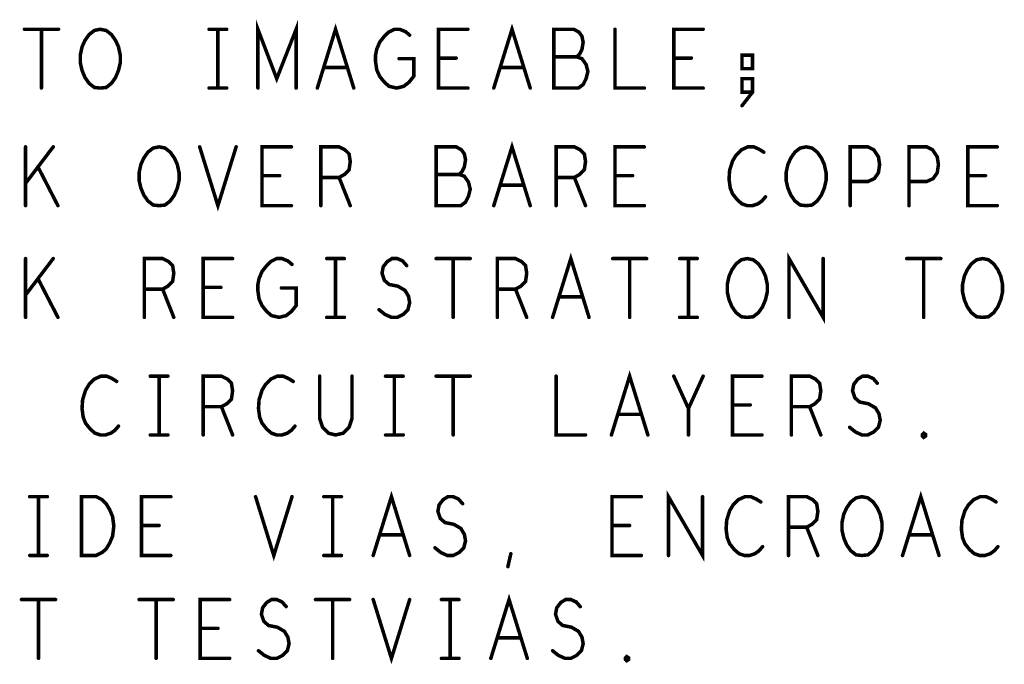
# Model space of a CAD drawing. Extents: x 28 to 61, y 24.9 to 46.
# Tile 36 of 51: x 49.6 to 51.3, y 39.6 to 40.7. Entities that reach past the tile are written whole.
import ezdxf

# ---------------------------------------------------------------- set-up
doc = ezdxf.new("R2010")
doc.units = 0
doc.layers.add('1', color=2, linetype='CONTINUOUS')

msp = doc.modelspace()

# ---------------------------------------------------------------- linework, layer by layer
at = {"layer": '1', "const_width": 0.006}
for points in [[(50.035, 40.57), (50.035, 40.67), (50.067, 40.586), (50.1, 40.67), (50.1, 40.57)], [(50.136, 40.57), (50.167, 40.67), (50.198, 40.57)], [(50.436, 40.57), (50.467, 40.67), (50.498, 40.57)], [(49.638, 40.67), (49.696, 40.67)], [(49.667, 40.67), (49.667, 40.57)], [(49.767, 40.57), (49.757, 40.571), (49.748, 40.578), (49.741, 40.588), (49.736, 40.6), (49.733, 40.613), (49.733, 40.626), (49.736, 40.64), (49.741, 40.651), (49.748, 40.661), (49.757, 40.668), (49.767, 40.67), (49.777, 40.668), (49.786, 40.661), (49.793, 40.651), (49.798, 40.64), (49.801, 40.626), (49.801, 40.613), (49.798, 40.6), (49.793, 40.588), (49.786, 40.578), (49.777, 40.571), (49.767, 40.57)], [(49.952, 40.67), (49.982, 40.67)], [(49.967, 40.67), (49.967, 40.57)], [(50.275, 40.62), (50.3, 40.62), (50.3, 40.59), (50.292, 40.58), (50.283, 40.573), (50.271, 40.57), (50.258, 40.573), (50.25, 40.58), (50.242, 40.59), (50.237, 40.601), (50.235, 40.615), (50.235, 40.626), (50.237, 40.636), (50.242, 40.648), (50.25, 40.658), (50.257, 40.665), (50.267, 40.67), (50.276, 40.67), (50.286, 40.666), (50.293, 40.66)], [(50.392, 40.57), (50.342, 40.57), (50.342, 40.67), (50.392, 40.67)], [(50.577, 40.623), (50.582, 40.628), (50.586, 40.636), (50.588, 40.648), (50.586, 40.658), (50.581, 40.665), (50.572, 40.67), (50.538, 40.67), (50.538, 40.57), (50.58, 40.57), (50.588, 40.576), (50.593, 40.586), (50.596, 40.598), (50.593, 40.61), (50.586, 40.62), (50.577, 40.623), (50.538, 40.623)], [(50.642, 40.67), (50.642, 40.57), (50.692, 40.57)], [(50.792, 40.57), (50.742, 40.57), (50.742, 40.67), (50.792, 40.67)], [(50.876, 40.603), (50.876, 40.626), (50.858, 40.626), (50.858, 40.603), (50.876, 40.603)], [(50.372, 40.621), (50.342, 40.621)], [(50.772, 40.621), (50.742, 40.621)], [(50.187, 40.605), (50.147, 40.605)], [(50.487, 40.605), (50.447, 40.605)], [(50.858, 40.54), (50.876, 40.563), (50.876, 40.586), (50.858, 40.586), (50.858, 40.563), (50.876, 40.563)], [(49.952, 40.57), (49.982, 40.57)], [(50.436, 40.37), (50.467, 40.47), (50.498, 40.37)], [(49.64, 40.37), (49.64, 40.47)], [(49.687, 40.47), (49.64, 40.408)], [(49.867, 40.37), (49.857, 40.371), (49.848, 40.378), (49.841, 40.388), (49.836, 40.4), (49.833, 40.413), (49.833, 40.426), (49.836, 40.44), (49.841, 40.451), (49.848, 40.461), (49.857, 40.468), (49.867, 40.47), (49.877, 40.468), (49.886, 40.461), (49.893, 40.451), (49.898, 40.44), (49.901, 40.426), (49.901, 40.413), (49.898, 40.4), (49.893, 40.388), (49.886, 40.378), (49.877, 40.371), (49.867, 40.37)], [(49.936, 40.47), (49.967, 40.37), (49.998, 40.47)], [(50.092, 40.37), (50.042, 40.37), (50.042, 40.47), (50.092, 40.47)], [(50.142, 40.37), (50.142, 40.47), (50.173, 40.47), (50.183, 40.465), (50.19, 40.458), (50.192, 40.445), (50.19, 40.431), (50.182, 40.423), (50.173, 40.418), (50.142, 40.418)], [(50.377, 40.423), (50.382, 40.428), (50.386, 40.436), (50.388, 40.448), (50.386, 40.458), (50.381, 40.465), (50.372, 40.47), (50.338, 40.47), (50.338, 40.37), (50.38, 40.37), (50.388, 40.376), (50.393, 40.386), (50.396, 40.398), (50.393, 40.41), (50.386, 40.42), (50.377, 40.423), (50.338, 40.423)], [(50.542, 40.37), (50.542, 40.47), (50.573, 40.47), (50.583, 40.465), (50.59, 40.458), (50.592, 40.445), (50.59, 40.431), (50.582, 40.423), (50.573, 40.418), (50.542, 40.418)], [(50.692, 40.37), (50.642, 40.37), (50.642, 40.47), (50.692, 40.47)], [(50.895, 40.461), (50.887, 40.466), (50.878, 40.47), (50.868, 40.47), (50.857, 40.465), (50.848, 40.456), (50.842, 40.446), (50.837, 40.43), (50.836, 40.415), (50.838, 40.4), (50.842, 40.39), (50.85, 40.38), (50.858, 40.373), (50.867, 40.37), (50.876, 40.37), (50.885, 40.373), (50.892, 40.378), (50.898, 40.385)], [(50.967, 40.37), (50.957, 40.371), (50.948, 40.378), (50.941, 40.388), (50.936, 40.4), (50.933, 40.413), (50.933, 40.426), (50.936, 40.44), (50.941, 40.451), (50.948, 40.461), (50.957, 40.468), (50.967, 40.47), (50.977, 40.468), (50.986, 40.461), (50.993, 40.451), (50.998, 40.44), (51.001, 40.426), (51.001, 40.413), (50.998, 40.4), (50.993, 40.388), (50.986, 40.378), (50.977, 40.371), (50.967, 40.37)], [(51.042, 40.37), (51.042, 40.47), (51.072, 40.47), (51.082, 40.465), (51.09, 40.453), (51.092, 40.44), (51.09, 40.426), (51.083, 40.416), (51.072, 40.411), (51.042, 40.411)], [(51.142, 40.37), (51.142, 40.47), (51.172, 40.47), (51.182, 40.465), (51.19, 40.453), (51.192, 40.44), (51.19, 40.426), (51.183, 40.416), (51.172, 40.411), (51.142, 40.411)], [(51.292, 40.37), (51.242, 40.37), (51.242, 40.47), (51.292, 40.47)], [(49.695, 40.37), (49.661, 40.436)], [(50.072, 40.421), (50.042, 40.421)], [(50.173, 40.418), (50.192, 40.37)], [(50.573, 40.418), (50.592, 40.37)], [(50.672, 40.421), (50.642, 40.421)], [(51.272, 40.421), (51.242, 40.421)], [(50.487, 40.405), (50.447, 40.405)], [(49.64, 40.18), (49.64, 40.28)], [(49.687, 40.28), (49.64, 40.218)], [(49.842, 40.18), (49.842, 40.28), (49.873, 40.28), (49.883, 40.275), (49.89, 40.268), (49.892, 40.255), (49.89, 40.241), (49.882, 40.233), (49.873, 40.228), (49.842, 40.228)], [(49.992, 40.18), (49.942, 40.18), (49.942, 40.28), (49.992, 40.28)], [(50.075, 40.23), (50.1, 40.23), (50.1, 40.2), (50.092, 40.19), (50.083, 40.183), (50.071, 40.18), (50.058, 40.183), (50.05, 40.19), (50.042, 40.2), (50.037, 40.211), (50.035, 40.225), (50.035, 40.236), (50.037, 40.246), (50.042, 40.258), (50.05, 40.268), (50.057, 40.275), (50.067, 40.28), (50.076, 40.28), (50.086, 40.276), (50.093, 40.27)], [(50.152, 40.28), (50.182, 40.28)], [(50.167, 40.28), (50.167, 40.18)], [(50.241, 40.193), (50.251, 40.185), (50.262, 40.18), (50.272, 40.18), (50.282, 40.185), (50.29, 40.193), (50.293, 40.205), (50.291, 40.216), (50.285, 40.226), (50.273, 40.233), (50.258, 40.236), (50.25, 40.243), (50.246, 40.255), (50.248, 40.266), (50.255, 40.275), (50.263, 40.28), (50.272, 40.28), (50.281, 40.276), (50.288, 40.268)], [(50.338, 40.28), (50.396, 40.28)], [(50.367, 40.28), (50.367, 40.18)], [(50.442, 40.18), (50.442, 40.28), (50.473, 40.28), (50.483, 40.275), (50.49, 40.268), (50.492, 40.255), (50.49, 40.241), (50.482, 40.233), (50.473, 40.228), (50.442, 40.228)], [(50.536, 40.18), (50.567, 40.28), (50.598, 40.18)], [(50.638, 40.28), (50.696, 40.28)], [(50.667, 40.28), (50.667, 40.18)], [(50.752, 40.28), (50.782, 40.28)], [(50.767, 40.28), (50.767, 40.18)], [(50.867, 40.18), (50.857, 40.181), (50.848, 40.188), (50.841, 40.198), (50.836, 40.21), (50.833, 40.223), (50.833, 40.236), (50.836, 40.25), (50.841, 40.261), (50.848, 40.271), (50.857, 40.278), (50.867, 40.28), (50.877, 40.278), (50.886, 40.271), (50.893, 40.261), (50.898, 40.25), (50.901, 40.236), (50.901, 40.223), (50.898, 40.21), (50.893, 40.198), (50.886, 40.188), (50.877, 40.181), (50.867, 40.18)], [(50.938, 40.18), (50.938, 40.28), (50.996, 40.18), (50.996, 40.28)], [(51.138, 40.28), (51.196, 40.28)], [(51.167, 40.28), (51.167, 40.18)], [(51.267, 40.18), (51.257, 40.181), (51.248, 40.188), (51.241, 40.198), (51.236, 40.21), (51.233, 40.223), (51.233, 40.236), (51.236, 40.25), (51.241, 40.261), (51.248, 40.271), (51.257, 40.278), (51.267, 40.28), (51.277, 40.278), (51.286, 40.271), (51.293, 40.261), (51.298, 40.25), (51.301, 40.236), (51.301, 40.223), (51.298, 40.21), (51.293, 40.198), (51.286, 40.188), (51.277, 40.181), (51.267, 40.18)], [(49.695, 40.18), (49.661, 40.246)], [(49.873, 40.228), (49.892, 40.18)], [(49.972, 40.231), (49.942, 40.231)], [(50.473, 40.228), (50.492, 40.18)], [(50.587, 40.215), (50.547, 40.215)], [(50.152, 40.18), (50.182, 40.18)], [(50.752, 40.18), (50.782, 40.18)], [(49.795, 40.071), (49.787, 40.076), (49.778, 40.08), (49.768, 40.08), (49.757, 40.075), (49.748, 40.066), (49.742, 40.056), (49.737, 40.04), (49.736, 40.025), (49.738, 40.01), (49.742, 40), (49.75, 39.99), (49.758, 39.983), (49.767, 39.98), (49.776, 39.98), (49.785, 39.983), (49.792, 39.988), (49.798, 39.995)], [(49.852, 40.08), (49.882, 40.08)], [(49.867, 40.08), (49.867, 39.98)], [(49.942, 39.98), (49.942, 40.08), (49.973, 40.08), (49.983, 40.075), (49.99, 40.068), (49.992, 40.055), (49.99, 40.041), (49.982, 40.033), (49.973, 40.028), (49.942, 40.028)], [(50.095, 40.071), (50.087, 40.076), (50.078, 40.08), (50.068, 40.08), (50.057, 40.075), (50.048, 40.066), (50.042, 40.056), (50.037, 40.04), (50.036, 40.025), (50.038, 40.01), (50.042, 40), (50.05, 39.99), (50.058, 39.983), (50.067, 39.98), (50.076, 39.98), (50.085, 39.983), (50.092, 39.988), (50.098, 39.995)], [(50.14, 40.08), (50.14, 40.008), (50.145, 39.993), (50.155, 39.983), (50.167, 39.98), (50.18, 39.983), (50.19, 39.993), (50.195, 40.008), (50.195, 40.08)], [(50.252, 40.08), (50.282, 40.08)], [(50.267, 40.08), (50.267, 39.98)], [(50.338, 40.08), (50.396, 40.08)], [(50.367, 40.08), (50.367, 39.98)], [(50.542, 40.08), (50.542, 39.98), (50.592, 39.98)], [(50.636, 39.98), (50.667, 40.08), (50.698, 39.98)], [(50.767, 39.98), (50.767, 40.025), (50.742, 40.08)], [(50.792, 40.08), (50.767, 40.025)], [(50.892, 39.98), (50.842, 39.98), (50.842, 40.08), (50.892, 40.08)], [(50.942, 39.98), (50.942, 40.08), (50.973, 40.08), (50.983, 40.075), (50.99, 40.068), (50.992, 40.055), (50.99, 40.041), (50.982, 40.033), (50.973, 40.028), (50.942, 40.028)], [(51.041, 39.993), (51.051, 39.985), (51.062, 39.98), (51.072, 39.98), (51.082, 39.985), (51.09, 39.993), (51.093, 40.005), (51.091, 40.016), (51.085, 40.026), (51.073, 40.033), (51.058, 40.036), (51.05, 40.043), (51.046, 40.055), (51.048, 40.066), (51.055, 40.075), (51.063, 40.08), (51.072, 40.08), (51.081, 40.076), (51.088, 40.068)], [(49.973, 40.028), (49.992, 39.98)], [(50.872, 40.031), (50.842, 40.031)], [(50.973, 40.028), (50.992, 39.98)], [(50.687, 40.015), (50.647, 40.015)], [(49.852, 39.98), (49.882, 39.98)], [(50.252, 39.98), (50.282, 39.98)], [(51.167, 39.976), (51.165, 39.978), (51.165, 39.981), (51.167, 39.983), (51.17, 39.981), (51.17, 39.978), (51.167, 39.976)], [(49.647, 39.875), (49.677, 39.875)], [(49.662, 39.875), (49.662, 39.775)], [(49.735, 39.775), (49.735, 39.875), (49.76, 39.875), (49.77, 39.87), (49.777, 39.863), (49.783, 39.853), (49.788, 39.841), (49.79, 39.825), (49.788, 39.808), (49.783, 39.796), (49.777, 39.786), (49.77, 39.78), (49.76, 39.775), (49.735, 39.775)], [(49.887, 39.775), (49.837, 39.775), (49.837, 39.875), (49.887, 39.875)], [(50.031, 39.875), (50.062, 39.775), (50.093, 39.875)], [(50.147, 39.875), (50.177, 39.875)], [(50.162, 39.875), (50.162, 39.775)], [(50.231, 39.775), (50.262, 39.875), (50.293, 39.775)], [(50.336, 39.788), (50.346, 39.78), (50.357, 39.775), (50.367, 39.775), (50.377, 39.78), (50.385, 39.788), (50.388, 39.8), (50.386, 39.811), (50.38, 39.821), (50.368, 39.828), (50.353, 39.831), (50.345, 39.838), (50.341, 39.85), (50.343, 39.861), (50.35, 39.87), (50.358, 39.875), (50.367, 39.875), (50.376, 39.871), (50.383, 39.863)], [(50.687, 39.775), (50.637, 39.775), (50.637, 39.875), (50.687, 39.875)], [(50.733, 39.775), (50.733, 39.875), (50.791, 39.775), (50.791, 39.875)], [(50.89, 39.866), (50.882, 39.871), (50.873, 39.875), (50.863, 39.875), (50.852, 39.87), (50.843, 39.861), (50.837, 39.851), (50.832, 39.835), (50.831, 39.82), (50.833, 39.805), (50.837, 39.795), (50.845, 39.785), (50.853, 39.778), (50.862, 39.775), (50.871, 39.775), (50.88, 39.778), (50.887, 39.783), (50.893, 39.79)], [(50.937, 39.775), (50.937, 39.875), (50.968, 39.875), (50.978, 39.87), (50.985, 39.863), (50.987, 39.85), (50.985, 39.836), (50.977, 39.828), (50.968, 39.823), (50.937, 39.823)], [(51.062, 39.775), (51.052, 39.776), (51.043, 39.783), (51.036, 39.793), (51.031, 39.805), (51.028, 39.818), (51.028, 39.831), (51.031, 39.845), (51.036, 39.856), (51.043, 39.866), (51.052, 39.873), (51.062, 39.875), (51.072, 39.873), (51.081, 39.866), (51.088, 39.856), (51.093, 39.845), (51.096, 39.831), (51.096, 39.818), (51.093, 39.805), (51.088, 39.793), (51.081, 39.783), (51.072, 39.776), (51.062, 39.775)], [(51.131, 39.775), (51.162, 39.875), (51.193, 39.775)], [(51.29, 39.866), (51.282, 39.871), (51.273, 39.875), (51.263, 39.875), (51.252, 39.87), (51.243, 39.861), (51.237, 39.851), (51.232, 39.835), (51.231, 39.82), (51.233, 39.805), (51.237, 39.795), (51.245, 39.785), (51.253, 39.778), (51.262, 39.775), (51.271, 39.775), (51.28, 39.778), (51.287, 39.783), (51.293, 39.79)], [(49.867, 39.826), (49.837, 39.826)], [(50.667, 39.826), (50.637, 39.826)], [(50.968, 39.823), (50.987, 39.775)], [(50.282, 39.81), (50.242, 39.81)], [(51.182, 39.81), (51.142, 39.81)], [(49.647, 39.775), (49.677, 39.775)], [(50.147, 39.775), (50.177, 39.775)], [(50.46, 39.756), (50.465, 39.778)], [(50.431, 39.6), (50.462, 39.7), (50.493, 39.6)], [(49.633, 39.7), (49.691, 39.7)], [(49.662, 39.7), (49.662, 39.6)], [(49.833, 39.7), (49.891, 39.7)], [(49.862, 39.7), (49.862, 39.6)], [(49.987, 39.6), (49.937, 39.6), (49.937, 39.7), (49.987, 39.7)], [(50.036, 39.613), (50.046, 39.605), (50.057, 39.6), (50.067, 39.6), (50.077, 39.605), (50.085, 39.613), (50.088, 39.625), (50.086, 39.636), (50.08, 39.646), (50.068, 39.653), (50.053, 39.656), (50.045, 39.663), (50.041, 39.675), (50.043, 39.686), (50.05, 39.695), (50.058, 39.7), (50.067, 39.7), (50.076, 39.696), (50.083, 39.688)], [(50.133, 39.7), (50.191, 39.7)], [(50.162, 39.7), (50.162, 39.6)], [(50.231, 39.7), (50.262, 39.6), (50.293, 39.7)], [(50.347, 39.7), (50.377, 39.7)], [(50.362, 39.7), (50.362, 39.6)], [(50.536, 39.613), (50.546, 39.605), (50.557, 39.6), (50.567, 39.6), (50.577, 39.605), (50.585, 39.613), (50.588, 39.625), (50.586, 39.636), (50.58, 39.646), (50.568, 39.653), (50.553, 39.656), (50.545, 39.663), (50.541, 39.675), (50.543, 39.686), (50.55, 39.695), (50.558, 39.7), (50.567, 39.7), (50.576, 39.696), (50.583, 39.688)], [(49.967, 39.651), (49.937, 39.651)], [(50.482, 39.635), (50.442, 39.635)], [(50.662, 39.596), (50.66, 39.598), (50.66, 39.601), (50.662, 39.603), (50.665, 39.601), (50.665, 39.598), (50.662, 39.596)], [(50.347, 39.6), (50.377, 39.6)]]:
    msp.add_lwpolyline(points, dxfattribs=at)
at = {"layer": '1', "const_width": 0.003}
for points in [[(49.6395, 40.67, 1), (49.6365, 40.67, 1)], [(49.6685, 40.67, 1), (49.6655, 40.67, 1)], [(49.6975, 40.67, 1), (49.6945, 40.67, 1)], [(49.9535, 40.67, 1), (49.9505, 40.67, 1)], [(49.9685, 40.67, 1), (49.9655, 40.67, 1)], [(49.9835, 40.67, 1), (49.9805, 40.67, 1)], [(50.2945, 40.66, 1), (50.2915, 40.66, 1)], [(50.3935, 40.67, 1), (50.3905, 40.67, 1)], [(50.6435, 40.67, 1), (50.6405, 40.67, 1)], [(50.7935, 40.67, 1), (50.7905, 40.67, 1)], [(50.2765, 40.62, 1), (50.2735, 40.62, 1)], [(50.3435, 40.621, 1), (50.3405, 40.621, 1)], [(50.3735, 40.621, 1), (50.3705, 40.621, 1)], [(50.5395, 40.623, 1), (50.5365, 40.623, 1)], [(50.5785, 40.623, 1), (50.5755, 40.623, 1)], [(50.7435, 40.621, 1), (50.7405, 40.621, 1)], [(50.7735, 40.621, 1), (50.7705, 40.621, 1)], [(50.1485, 40.605, 1), (50.1455, 40.605, 1)], [(50.1885, 40.605, 1), (50.1855, 40.605, 1)], [(50.4485, 40.605, 1), (50.4455, 40.605, 1)], [(50.4885, 40.605, 1), (50.4855, 40.605, 1)], [(50.8775, 40.603, 1), (50.8745, 40.603, 1)], [(50.8775, 40.603, 1), (50.8745, 40.603, 1)], [(49.6685, 40.57, 1), (49.6655, 40.57, 1)], [(49.7685, 40.57, 1), (49.7655, 40.57, 1)], [(49.7685, 40.57, 1), (49.7655, 40.57, 1)], [(49.9535, 40.57, 1), (49.9505, 40.57, 1)], [(49.9685, 40.57, 1), (49.9655, 40.57, 1)], [(49.9835, 40.57, 1), (49.9805, 40.57, 1)], [(50.0365, 40.57, 1), (50.0335, 40.57, 1)], [(50.1015, 40.57, 1), (50.0985, 40.57, 1)], [(50.1375, 40.57, 1), (50.1345, 40.57, 1)], [(50.1995, 40.57, 1), (50.1965, 40.57, 1)], [(50.3935, 40.57, 1), (50.3905, 40.57, 1)], [(50.4375, 40.57, 1), (50.4345, 40.57, 1)], [(50.4995, 40.57, 1), (50.4965, 40.57, 1)], [(50.6935, 40.57, 1), (50.6905, 40.57, 1)], [(50.7935, 40.57, 1), (50.7905, 40.57, 1)], [(50.8775, 40.563, 1), (50.8745, 40.563, 1)], [(50.8595, 40.54, 1), (50.8565, 40.54, 1)], [(49.6415, 40.47, 1), (49.6385, 40.47, 1)], [(49.6885, 40.47, 1), (49.6855, 40.47, 1)], [(49.9375, 40.47, 1), (49.9345, 40.47, 1)], [(49.9995, 40.47, 1), (49.9965, 40.47, 1)], [(50.0935, 40.47, 1), (50.0905, 40.47, 1)], [(50.6935, 40.47, 1), (50.6905, 40.47, 1)], [(50.8965, 40.461, 1), (50.8935, 40.461, 1)], [(51.2935, 40.47, 1), (51.2905, 40.47, 1)], [(49.6625, 40.436, 1), (49.6595, 40.436, 1)], [(49.6415, 40.408, 1), (49.6385, 40.408, 1)], [(50.0435, 40.421, 1), (50.0405, 40.421, 1)], [(50.0735, 40.421, 1), (50.0705, 40.421, 1)], [(50.1435, 40.418, 1), (50.1405, 40.418, 1)], [(50.1745, 40.418, 1), (50.1715, 40.418, 1)], [(50.3395, 40.423, 1), (50.3365, 40.423, 1)], [(50.3785, 40.423, 1), (50.3755, 40.423, 1)], [(50.5435, 40.418, 1), (50.5405, 40.418, 1)], [(50.5745, 40.418, 1), (50.5715, 40.418, 1)], [(50.6435, 40.421, 1), (50.6405, 40.421, 1)], [(50.6735, 40.421, 1), (50.6705, 40.421, 1)], [(51.0435, 40.411, 1), (51.0405, 40.411, 1)], [(51.1435, 40.411, 1), (51.1405, 40.411, 1)], [(51.2435, 40.421, 1), (51.2405, 40.421, 1)], [(51.2735, 40.421, 1), (51.2705, 40.421, 1)], [(50.4485, 40.405, 1), (50.4455, 40.405, 1)], [(50.4885, 40.405, 1), (50.4855, 40.405, 1)], [(50.8995, 40.385, 1), (50.8965, 40.385, 1)], [(49.6415, 40.37, 1), (49.6385, 40.37, 1)], [(49.6965, 40.37, 1), (49.6935, 40.37, 1)], [(49.8685, 40.37, 1), (49.8655, 40.37, 1)], [(49.8685, 40.37, 1), (49.8655, 40.37, 1)], [(50.0935, 40.37, 1), (50.0905, 40.37, 1)], [(50.1435, 40.37, 1), (50.1405, 40.37, 1)], [(50.1935, 40.37, 1), (50.1905, 40.37, 1)], [(50.4375, 40.37, 1), (50.4345, 40.37, 1)], [(50.4995, 40.37, 1), (50.4965, 40.37, 1)], [(50.5435, 40.37, 1), (50.5405, 40.37, 1)], [(50.5935, 40.37, 1), (50.5905, 40.37, 1)], [(50.6935, 40.37, 1), (50.6905, 40.37, 1)], [(50.9685, 40.37, 1), (50.9655, 40.37, 1)], [(50.9685, 40.37, 1), (50.9655, 40.37, 1)], [(51.0435, 40.37, 1), (51.0405, 40.37, 1)], [(51.1435, 40.37, 1), (51.1405, 40.37, 1)], [(51.2935, 40.37, 1), (51.2905, 40.37, 1)], [(49.6415, 40.28, 1), (49.6385, 40.28, 1)], [(49.6885, 40.28, 1), (49.6855, 40.28, 1)], [(49.9935, 40.28, 1), (49.9905, 40.28, 1)], [(50.1535, 40.28, 1), (50.1505, 40.28, 1)], [(50.1685, 40.28, 1), (50.1655, 40.28, 1)], [(50.1835, 40.28, 1), (50.1805, 40.28, 1)], [(50.3395, 40.28, 1), (50.3365, 40.28, 1)], [(50.3685, 40.28, 1), (50.3655, 40.28, 1)], [(50.3975, 40.28, 1), (50.3945, 40.28, 1)], [(50.6395, 40.28, 1), (50.6365, 40.28, 1)], [(50.6685, 40.28, 1), (50.6655, 40.28, 1)], [(50.6975, 40.28, 1), (50.6945, 40.28, 1)], [(50.7535, 40.28, 1), (50.7505, 40.28, 1)], [(50.7685, 40.28, 1), (50.7655, 40.28, 1)], [(50.7835, 40.28, 1), (50.7805, 40.28, 1)], [(50.9975, 40.28, 1), (50.9945, 40.28, 1)], [(51.1395, 40.28, 1), (51.1365, 40.28, 1)], [(51.1685, 40.28, 1), (51.1655, 40.28, 1)], [(51.1975, 40.28, 1), (51.1945, 40.28, 1)], [(50.0945, 40.27, 1), (50.0915, 40.27, 1)], [(50.2895, 40.268, 1), (50.2865, 40.268, 1)], [(49.6625, 40.246, 1), (49.6595, 40.246, 1)], [(49.8435, 40.228, 1), (49.8405, 40.228, 1)], [(49.8745, 40.228, 1), (49.8715, 40.228, 1)], [(49.9435, 40.231, 1), (49.9405, 40.231, 1)], [(49.9735, 40.231, 1), (49.9705, 40.231, 1)], [(50.0765, 40.23, 1), (50.0735, 40.23, 1)], [(50.4435, 40.228, 1), (50.4405, 40.228, 1)], [(50.4745, 40.228, 1), (50.4715, 40.228, 1)], [(49.6415, 40.218, 1), (49.6385, 40.218, 1)], [(50.5485, 40.215, 1), (50.5455, 40.215, 1)], [(50.5885, 40.215, 1), (50.5855, 40.215, 1)], [(50.2425, 40.193, 1), (50.2395, 40.193, 1)], [(49.6415, 40.18, 1), (49.6385, 40.18, 1)], [(49.6965, 40.18, 1), (49.6935, 40.18, 1)], [(49.8435, 40.18, 1), (49.8405, 40.18, 1)], [(49.8935, 40.18, 1), (49.8905, 40.18, 1)], [(49.9935, 40.18, 1), (49.9905, 40.18, 1)], [(50.1535, 40.18, 1), (50.1505, 40.18, 1)], [(50.1685, 40.18, 1), (50.1655, 40.18, 1)], [(50.1835, 40.18, 1), (50.1805, 40.18, 1)], [(50.3685, 40.18, 1), (50.3655, 40.18, 1)], [(50.4435, 40.18, 1), (50.4405, 40.18, 1)], [(50.4935, 40.18, 1), (50.4905, 40.18, 1)], [(50.5375, 40.18, 1), (50.5345, 40.18, 1)], [(50.5995, 40.18, 1), (50.5965, 40.18, 1)], [(50.6685, 40.18, 1), (50.6655, 40.18, 1)], [(50.7535, 40.18, 1), (50.7505, 40.18, 1)], [(50.7685, 40.18, 1), (50.7655, 40.18, 1)], [(50.7835, 40.18, 1), (50.7805, 40.18, 1)], [(50.8685, 40.18, 1), (50.8655, 40.18, 1)], [(50.8685, 40.18, 1), (50.8655, 40.18, 1)], [(50.9395, 40.18, 1), (50.9365, 40.18, 1)], [(51.1685, 40.18, 1), (51.1655, 40.18, 1)], [(51.2685, 40.18, 1), (51.2655, 40.18, 1)], [(51.2685, 40.18, 1), (51.2655, 40.18, 1)], [(49.8535, 40.08, 1), (49.8505, 40.08, 1)], [(49.8685, 40.08, 1), (49.8655, 40.08, 1)], [(49.8835, 40.08, 1), (49.8805, 40.08, 1)], [(50.1415, 40.08, 1), (50.1385, 40.08, 1)], [(50.1965, 40.08, 1), (50.1935, 40.08, 1)], [(50.2535, 40.08, 1), (50.2505, 40.08, 1)], [(50.2685, 40.08, 1), (50.2655, 40.08, 1)], [(50.2835, 40.08, 1), (50.2805, 40.08, 1)], [(50.3395, 40.08, 1), (50.3365, 40.08, 1)], [(50.3685, 40.08, 1), (50.3655, 40.08, 1)], [(50.3975, 40.08, 1), (50.3945, 40.08, 1)], [(50.5435, 40.08, 1), (50.5405, 40.08, 1)], [(50.7435, 40.08, 1), (50.7405, 40.08, 1)], [(50.7935, 40.08, 1), (50.7905, 40.08, 1)], [(50.8935, 40.08, 1), (50.8905, 40.08, 1)], [(49.7965, 40.071, 1), (49.7935, 40.071, 1)], [(50.0965, 40.071, 1), (50.0935, 40.071, 1)], [(51.0895, 40.068, 1), (51.0865, 40.068, 1)], [(49.9435, 40.028, 1), (49.9405, 40.028, 1)], [(49.9745, 40.028, 1), (49.9715, 40.028, 1)], [(50.7685, 40.025, 1), (50.7655, 40.025, 1)], [(50.8435, 40.031, 1), (50.8405, 40.031, 1)], [(50.8735, 40.031, 1), (50.8705, 40.031, 1)], [(50.9435, 40.028, 1), (50.9405, 40.028, 1)], [(50.9745, 40.028, 1), (50.9715, 40.028, 1)], [(50.6485, 40.015, 1), (50.6455, 40.015, 1)], [(50.6885, 40.015, 1), (50.6855, 40.015, 1)], [(49.7995, 39.995, 1), (49.7965, 39.995, 1)], [(50.0995, 39.995, 1), (50.0965, 39.995, 1)], [(51.0425, 39.993, 1), (51.0395, 39.993, 1)], [(49.8535, 39.98, 1), (49.8505, 39.98, 1)], [(49.8685, 39.98, 1), (49.8655, 39.98, 1)], [(49.8835, 39.98, 1), (49.8805, 39.98, 1)], [(49.9435, 39.98, 1), (49.9405, 39.98, 1)], [(49.9935, 39.98, 1), (49.9905, 39.98, 1)], [(50.2535, 39.98, 1), (50.2505, 39.98, 1)], [(50.2685, 39.98, 1), (50.2655, 39.98, 1)], [(50.2835, 39.98, 1), (50.2805, 39.98, 1)], [(50.3685, 39.98, 1), (50.3655, 39.98, 1)], [(50.5935, 39.98, 1), (50.5905, 39.98, 1)], [(50.6375, 39.98, 1), (50.6345, 39.98, 1)], [(50.6995, 39.98, 1), (50.6965, 39.98, 1)], [(50.7685, 39.98, 1), (50.7655, 39.98, 1)], [(50.8935, 39.98, 1), (50.8905, 39.98, 1)], [(50.9435, 39.98, 1), (50.9405, 39.98, 1)], [(50.9935, 39.98, 1), (50.9905, 39.98, 1)], [(51.1685, 39.976, 1), (51.1655, 39.976, 1)], [(51.1685, 39.976, 1), (51.1655, 39.976, 1)], [(49.6485, 39.875, 1), (49.6455, 39.875, 1)], [(49.6635, 39.875, 1), (49.6605, 39.875, 1)], [(49.6785, 39.875, 1), (49.6755, 39.875, 1)], [(49.8885, 39.875, 1), (49.8855, 39.875, 1)], [(50.0325, 39.875, 1), (50.0295, 39.875, 1)], [(50.0945, 39.875, 1), (50.0915, 39.875, 1)], [(50.1485, 39.875, 1), (50.1455, 39.875, 1)], [(50.1635, 39.875, 1), (50.1605, 39.875, 1)], [(50.1785, 39.875, 1), (50.1755, 39.875, 1)], [(50.6885, 39.875, 1), (50.6855, 39.875, 1)], [(50.7925, 39.875, 1), (50.7895, 39.875, 1)], [(50.3845, 39.863, 1), (50.3815, 39.863, 1)], [(50.8915, 39.866, 1), (50.8885, 39.866, 1)], [(51.2915, 39.866, 1), (51.2885, 39.866, 1)], [(49.8385, 39.826, 1), (49.8355, 39.826, 1)], [(49.8685, 39.826, 1), (49.8655, 39.826, 1)], [(50.6385, 39.826, 1), (50.6355, 39.826, 1)], [(50.6685, 39.826, 1), (50.6655, 39.826, 1)], [(50.9385, 39.823, 1), (50.9355, 39.823, 1)], [(50.9695, 39.823, 1), (50.9665, 39.823, 1)], [(50.2435, 39.81, 1), (50.2405, 39.81, 1)], [(50.2835, 39.81, 1), (50.2805, 39.81, 1)], [(51.1435, 39.81, 1), (51.1405, 39.81, 1)], [(51.1835, 39.81, 1), (51.1805, 39.81, 1)], [(50.3375, 39.788, 1), (50.3345, 39.788, 1)], [(50.8945, 39.79, 1), (50.8915, 39.79, 1)], [(51.2945, 39.79, 1), (51.2915, 39.79, 1)], [(49.6485, 39.775, 1), (49.6455, 39.775, 1)], [(49.6635, 39.775, 1), (49.6605, 39.775, 1)], [(49.6785, 39.775, 1), (49.6755, 39.775, 1)], [(49.7365, 39.775, 1), (49.7335, 39.775, 1)], [(49.7365, 39.775, 1), (49.7335, 39.775, 1)], [(49.8885, 39.775, 1), (49.8855, 39.775, 1)], [(50.1485, 39.775, 1), (50.1455, 39.775, 1)], [(50.1635, 39.775, 1), (50.1605, 39.775, 1)], [(50.1785, 39.775, 1), (50.1755, 39.775, 1)], [(50.2325, 39.775, 1), (50.2295, 39.775, 1)], [(50.2945, 39.775, 1), (50.2915, 39.775, 1)], [(50.4665, 39.778, 1), (50.4635, 39.778, 1)], [(50.6885, 39.775, 1), (50.6855, 39.775, 1)], [(50.7345, 39.775, 1), (50.7315, 39.775, 1)], [(50.9385, 39.775, 1), (50.9355, 39.775, 1)], [(50.9885, 39.775, 1), (50.9855, 39.775, 1)], [(51.0635, 39.775, 1), (51.0605, 39.775, 1)], [(51.0635, 39.775, 1), (51.0605, 39.775, 1)], [(51.1325, 39.775, 1), (51.1295, 39.775, 1)], [(51.1945, 39.775, 1), (51.1915, 39.775, 1)], [(50.4615, 39.756, 1), (50.4585, 39.756, 1)], [(49.6345, 39.7, 1), (49.6315, 39.7, 1)], [(49.6635, 39.7, 1), (49.6605, 39.7, 1)], [(49.6925, 39.7, 1), (49.6895, 39.7, 1)], [(49.8345, 39.7, 1), (49.8315, 39.7, 1)], [(49.8635, 39.7, 1), (49.8605, 39.7, 1)], [(49.8925, 39.7, 1), (49.8895, 39.7, 1)], [(49.9885, 39.7, 1), (49.9855, 39.7, 1)], [(50.0845, 39.688, 1), (50.0815, 39.688, 1)], [(50.1345, 39.7, 1), (50.1315, 39.7, 1)], [(50.1635, 39.7, 1), (50.1605, 39.7, 1)], [(50.1925, 39.7, 1), (50.1895, 39.7, 1)], [(50.2325, 39.7, 1), (50.2295, 39.7, 1)], [(50.2945, 39.7, 1), (50.2915, 39.7, 1)], [(50.3485, 39.7, 1), (50.3455, 39.7, 1)], [(50.3635, 39.7, 1), (50.3605, 39.7, 1)], [(50.3785, 39.7, 1), (50.3755, 39.7, 1)], [(50.5845, 39.688, 1), (50.5815, 39.688, 1)], [(49.9385, 39.651, 1), (49.9355, 39.651, 1)], [(49.9685, 39.651, 1), (49.9655, 39.651, 1)], [(50.4435, 39.635, 1), (50.4405, 39.635, 1)], [(50.4835, 39.635, 1), (50.4805, 39.635, 1)], [(50.0375, 39.613, 1), (50.0345, 39.613, 1)], [(50.5375, 39.613, 1), (50.5345, 39.613, 1)], [(49.6635, 39.6, 1), (49.6605, 39.6, 1)], [(49.8635, 39.6, 1), (49.8605, 39.6, 1)], [(49.9885, 39.6, 1), (49.9855, 39.6, 1)], [(50.1635, 39.6, 1), (50.1605, 39.6, 1)], [(50.3485, 39.6, 1), (50.3455, 39.6, 1)], [(50.3635, 39.6, 1), (50.3605, 39.6, 1)], [(50.3785, 39.6, 1), (50.3755, 39.6, 1)], [(50.4325, 39.6, 1), (50.4295, 39.6, 1)], [(50.4945, 39.6, 1), (50.4915, 39.6, 1)], [(50.6635, 39.596, 1), (50.6605, 39.596, 1)], [(50.6635, 39.596, 1), (50.6605, 39.596, 1)]]:
    msp.add_lwpolyline(points, format="xyb", close=True, dxfattribs=at)

doc.saveas('drawing.dxf')
